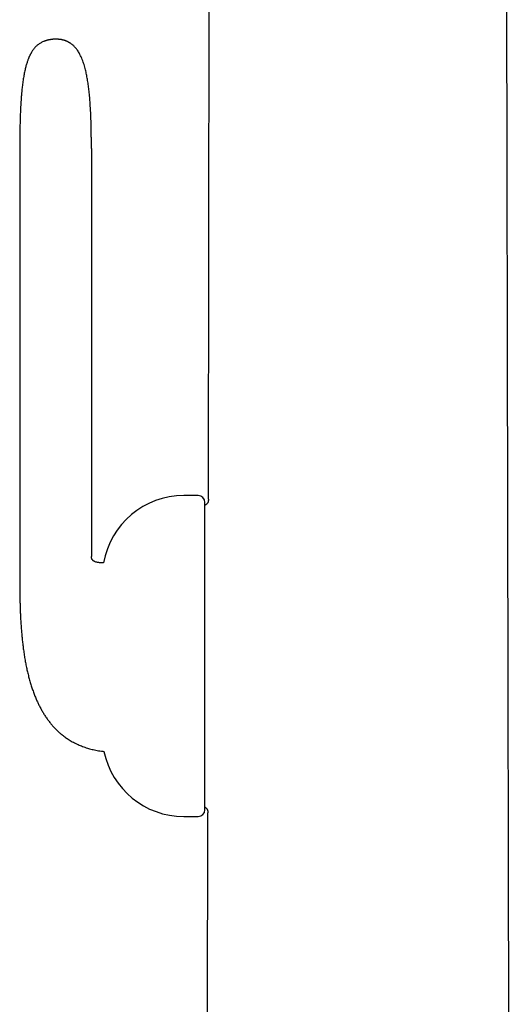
# Model space of a CAD drawing. Header units: millimetres. Extents: x 8 to 813, y 12 to 751.
# Tile 10 of 54: x 185 to 222, y 607 to 680. Entities that reach past the tile are written whole.
import ezdxf

# ---------------------------------------------------------------- set-up
doc = ezdxf.new("R2010")
doc.units = ezdxf.units.MM

msp = doc.modelspace()

# ---------------------------------------------------------------- linework, layer by layer
at = {"color": 7, "linetype": 'Continuous', "lineweight": 30}
for p, q in [((199.414, 644.298), (199.537, 714.33)), ((221.614, 579.787), (221.379, 714.33)), ((187.297, 678.078), (187.302, 678.08)), ((185.497, 670.158), (185.497, 640.058)), ((190.783, 670.158), (190.783, 640.058)), ((198.657, 644.543), (197.592, 644.543)), ((199.157, 621.354), (199.157, 644.043)), ((199.414, 644.282), (199.414, 644.298)), ((197.592, 620.854), (198.657, 620.854)), ((199.302, 579.795), (199.374, 621.098)), ((199.374, 621.098), (199.373, 621.114))]:
    msp.add_line(p, q, dxfattribs=at)
for centre, radius, start, end in [((197.592, 638.543), 6, 90, 170.039), ((198.657, 644.043), 0.5, 0, 90), ((197.592, 626.854), 6, 191.50004, 270), ((198.657, 621.354), 0.5, 270, 0)]:
    msp.add_arc(centre, radius, start, end, dxfattribs=at)
for points, knots in [([(189.063, 678.034), (189.06, 678.035), (189.056, 678.037), (189.045, 678.042), (189.034, 678.048), (189.02, 678.054), (189.007, 678.061), (188.992, 678.067), (188.978, 678.074), (188.964, 678.08), (188.95, 678.086), (188.936, 678.092), (188.922, 678.098), (188.907, 678.104), (188.887, 678.112), (188.859, 678.122), (188.824, 678.135), (188.786, 678.147), (188.746, 678.159), (188.706, 678.171), (188.666, 678.181), (188.627, 678.19), (188.588, 678.198), (188.546, 678.206), (188.506, 678.212), (188.473, 678.217), (188.445, 678.22), (188.416, 678.223), (188.383, 678.226), (188.345, 678.229), (188.303, 678.231), (188.257, 678.232), (188.207, 678.233), (188.154, 678.234), (188.105, 678.234), (188.059, 678.233), (188.016, 678.232), (187.976, 678.23), (187.938, 678.227), (187.904, 678.224), (187.872, 678.221), (187.838, 678.217), (187.799, 678.212), (187.757, 678.205), (187.715, 678.197), (187.677, 678.19), (187.643, 678.182), (187.611, 678.175), (187.581, 678.167), (187.552, 678.16), (187.524, 678.153), (187.501, 678.146), (187.483, 678.141), (187.47, 678.137), (187.461, 678.134), (187.451, 678.131), (187.44, 678.128), (187.427, 678.123), (187.412, 678.118), (187.394, 678.113), (187.376, 678.106), (187.359, 678.1), (187.344, 678.095), (187.33, 678.09), (187.317, 678.085), (187.305, 678.081), (187.3, 678.079), (187.297, 678.078)], [0, 0, 0, 0, 0.036384, 0.069835, 0.100413, 0.128176, 0.153179, 0.175099, 0.194458, 0.211303, 0.225687, 0.239113, 0.249523, 0.257674, 0.266991, 0.281751, 0.297639, 0.313006, 0.326933, 0.340209, 0.35373, 0.363888, 0.374913, 0.387557, 0.399204, 0.408391, 0.415299, 0.423048, 0.433042, 0.444419, 0.457332, 0.471519, 0.486451, 0.500535, 0.514256, 0.52706, 0.538768, 0.549771, 0.560044, 0.569539, 0.578078, 0.58672, 0.597477, 0.610429, 0.622847, 0.633984, 0.645221, 0.656638, 0.668065, 0.679643, 0.69174, 0.703934, 0.713755, 0.719485, 0.724674, 0.731885, 0.741222, 0.752735, 0.770262, 0.791366, 0.816154, 0.844744, 0.870443, 0.898736, 0.929706, 0.963433, 1, 1, 1, 1]), ([(187.297, 678.078), (187.258, 678.063), (187.182, 678.033), (187.074, 677.98), (186.973, 677.921), (186.879, 677.856), (186.791, 677.787), (186.704, 677.709), (186.621, 677.623), (186.543, 677.531), (186.475, 677.441), (186.416, 677.355), (186.373, 677.285), (186.34, 677.23), (186.317, 677.188), (186.293, 677.145), (186.27, 677.101), (186.249, 677.058), (186.232, 677.023), (186.219, 676.995), (186.208, 676.971), (186.195, 676.941), (186.18, 676.906), (186.165, 676.871), (186.154, 676.845), (186.144, 676.821), (186.132, 676.791), (186.115, 676.747), (186.094, 676.69), (186.066, 676.61), (186.032, 676.508), (185.994, 676.386), (185.957, 676.256), (185.921, 676.116), (185.886, 675.967), (185.851, 675.807), (185.818, 675.642), (185.788, 675.472), (185.759, 675.296), (185.732, 675.112), (185.706, 674.922), (185.683, 674.731), (185.659, 674.513), (185.635, 674.272), (185.613, 674.007), (185.593, 673.748), (185.577, 673.498), (185.563, 673.256), (185.552, 673.03), (185.542, 672.818), (185.535, 672.617), (185.528, 672.419), (185.522, 672.219), (185.516, 672.018), (185.512, 671.816), (185.508, 671.613), (185.505, 671.411), (185.502, 671.215), (185.501, 671.068), (185.5, 670.969), (185.499, 670.915), (185.499, 670.862), (185.499, 670.81), (185.498, 670.76), (185.498, 670.707), (185.498, 670.647), (185.498, 670.574), (185.497, 670.488), (185.497, 670.389), (185.497, 670.278), (185.497, 670.199), (185.497, 670.158)], [0, 0, 0, 0, 0.014682, 0.028849, 0.042596, 0.05601, 0.069163, 0.082114, 0.097208, 0.111431, 0.124729, 0.13703, 0.148243, 0.153872, 0.159584, 0.165381, 0.171266, 0.177158, 0.182258, 0.185117, 0.18789, 0.191684, 0.196598, 0.201525, 0.204891, 0.206652, 0.210736, 0.216302, 0.223408, 0.232128, 0.246286, 0.261327, 0.27731, 0.294298, 0.312355, 0.331549, 0.351951, 0.37178, 0.392747, 0.414916, 0.437683, 0.460409, 0.483027, 0.514944, 0.546306, 0.576919, 0.606594, 0.635146, 0.662399, 0.686753, 0.710052, 0.733442, 0.756996, 0.7807, 0.804535, 0.828487, 0.852538, 0.875911, 0.897823, 0.904393, 0.910808, 0.917064, 0.923159, 0.929091, 0.934937, 0.941654, 0.95039, 0.960561, 0.972196, 0.98533, 1, 1, 1, 1]), ([(190.783, 670.158), (190.783, 670.266), (190.783, 670.48), (190.781, 670.795), (190.778, 671.098), (190.774, 671.389), (190.769, 671.67), (190.762, 671.94), (190.755, 672.199), (190.746, 672.452), (190.736, 672.699), (190.724, 672.939), (190.712, 673.17), (190.698, 673.39), (190.684, 673.601), (190.667, 673.82), (190.648, 674.046), (190.625, 674.277), (190.602, 674.494), (190.577, 674.7), (190.551, 674.893), (190.523, 675.085), (190.493, 675.274), (190.46, 675.46), (190.426, 675.633), (190.389, 675.807), (190.347, 675.985), (190.298, 676.173), (190.244, 676.361), (190.182, 676.551), (190.112, 676.74), (190.033, 676.927), (189.952, 677.092), (189.873, 677.235), (189.799, 677.356), (189.719, 677.471), (189.635, 677.577), (189.552, 677.67), (189.472, 677.75), (189.395, 677.818), (189.334, 677.866), (189.288, 677.899), (189.257, 677.921), (189.22, 677.945), (189.175, 677.973), (189.122, 678.003), (189.083, 678.023), (189.063, 678.034)], [0, 0, 0, 0, 0.039108, 0.076775, 0.113041, 0.147948, 0.181536, 0.213844, 0.244911, 0.274774, 0.304809, 0.333605, 0.361205, 0.387648, 0.412972, 0.437218, 0.466573, 0.494315, 0.520516, 0.545248, 0.568576, 0.590568, 0.614856, 0.637473, 0.658513, 0.678064, 0.701396, 0.724294, 0.747779, 0.771701, 0.795917, 0.820295, 0.84472, 0.861799, 0.878841, 0.895839, 0.912167, 0.927288, 0.940421, 0.952697, 0.964188, 0.968502, 0.972846, 0.978079, 0.984348, 0.991652, 1, 1, 1, 1]), ([(199.414, 644.282), (199.414, 644.277), (199.414, 644.268), (199.414, 644.253), (199.414, 644.239), (199.414, 644.224), (199.414, 644.209), (199.413, 644.196), (199.412, 644.183), (199.411, 644.176), (199.41, 644.168), (199.409, 644.16), (199.406, 644.143), (199.401, 644.117), (199.392, 644.085), (199.38, 644.051), (199.366, 644.02), (199.35, 643.991), (199.332, 643.963), (199.311, 643.936), (199.286, 643.911), (199.258, 643.887), (199.224, 643.864), (199.189, 643.845), (199.166, 643.836), (199.157, 643.833)], [0, 0, 0, 0, 0.095946, 0.179731, 0.25152, 0.311505, 0.359944, 0.404898, 0.42142, 0.434587, 0.440233, 0.450653, 0.466376, 0.505122, 0.550081, 0.594888, 0.63773, 0.678912, 0.719177, 0.765755, 0.80657, 0.852759, 0.90494, 0.964096, 1, 1, 1, 1]), ([(185.497, 640.058), (185.497, 639.964), (185.497, 639.779), (185.496, 639.508), (185.496, 639.244), (185.495, 638.988), (185.494, 638.654), (185.494, 638.24), (185.496, 637.824), (185.499, 637.484), (185.503, 637.219), (185.508, 636.943), (185.514, 636.656), (185.523, 636.357), (185.534, 636.047), (185.547, 635.725), (185.564, 635.393), (185.585, 635.05), (185.61, 634.696), (185.639, 634.334), (185.674, 633.967), (185.715, 633.603), (185.761, 633.235), (185.814, 632.864), (185.874, 632.492), (185.939, 632.131), (186.01, 631.781), (186.089, 631.435), (186.175, 631.093), (186.269, 630.757), (186.368, 630.434), (186.475, 630.121), (186.589, 629.816), (186.706, 629.53), (186.826, 629.263), (186.946, 629.014), (187.075, 628.77), (187.212, 628.532), (187.357, 628.299), (187.51, 628.074), (187.67, 627.857), (187.837, 627.65), (188.011, 627.453), (188.193, 627.265), (188.352, 627.114), (188.486, 626.997), (188.59, 626.909), (188.699, 626.823), (188.815, 626.735), (188.941, 626.645), (189.077, 626.554), (189.223, 626.463), (189.379, 626.373), (189.549, 626.283), (189.717, 626.2), (189.884, 626.125), (190.048, 626.058), (190.222, 625.993), (190.396, 625.934), (190.57, 625.881), (190.743, 625.834), (190.924, 625.789), (191.115, 625.749), (191.314, 625.712), (191.515, 625.681), (191.649, 625.665), (191.713, 625.658)], [0, 0, 0, 0, 0.016232, 0.031882, 0.047046, 0.061836, 0.076252, 0.104685, 0.133466, 0.148256, 0.163492, 0.179402, 0.195983, 0.213232, 0.231143, 0.249706, 0.26891, 0.28874, 0.309179, 0.330204, 0.351676, 0.372858, 0.393608, 0.415912, 0.437653, 0.458817, 0.479394, 0.499376, 0.520212, 0.540358, 0.559817, 0.578711, 0.597493, 0.616206, 0.632191, 0.648124, 0.66401, 0.679855, 0.695666, 0.711425, 0.727059, 0.742272, 0.7574, 0.772466, 0.787497, 0.795366, 0.803238, 0.811126, 0.819426, 0.828361, 0.837943, 0.847713, 0.858111, 0.869163, 0.8809, 0.890626, 0.900817, 0.911497, 0.922691, 0.932615, 0.94295, 0.953719, 0.964944, 0.97665, 0.988867, 1, 1, 1, 1]), ([(191.683, 639.581), (191.675, 639.581), (191.641, 639.58), (191.58, 639.581), (191.502, 639.584), (191.423, 639.588), (191.344, 639.595), (191.264, 639.606), (191.185, 639.62), (191.108, 639.641), (191.042, 639.665), (190.986, 639.693), (190.94, 639.722), (190.897, 639.757), (190.865, 639.793), (190.842, 639.826), (190.826, 639.855), (190.813, 639.884), (190.802, 639.916), (190.792, 639.955), (190.785, 640.002), (190.784, 640.038), (190.783, 640.058)], [0, 0, 0, 0, 0.019963, 0.089247, 0.156579, 0.221783, 0.293097, 0.361989, 0.431004, 0.499765, 0.568408, 0.613222, 0.659779, 0.708271, 0.75537, 0.785157, 0.814063, 0.843606, 0.871557, 0.906121, 0.948402, 1, 1, 1, 1]), ([(199.157, 621.547), (199.159, 621.546), (199.175, 621.539), (199.2, 621.523), (199.236, 621.496), (199.27, 621.463), (199.3, 621.424), (199.322, 621.386), (199.338, 621.351), (199.348, 621.321), (199.355, 621.299), (199.359, 621.283), (199.362, 621.271), (199.364, 621.26), (199.366, 621.249), (199.369, 621.233), (199.37, 621.216), (199.372, 621.195), (199.373, 621.176), (199.373, 621.155), (199.374, 621.134), (199.374, 621.12), (199.374, 621.113)], [0, 0, 0, 0, 0.009899, 0.07174, 0.122819, 0.19392, 0.269124, 0.322492, 0.37778, 0.425035, 0.45337, 0.475169, 0.490588, 0.505514, 0.522876, 0.543622, 0.597249, 0.65307, 0.720972, 0.801284, 0.894235, 1, 1, 1, 1])]:
    msp.add_open_spline(points, degree=3, knots=knots, dxfattribs=at)

doc.saveas('drawing.dxf')
